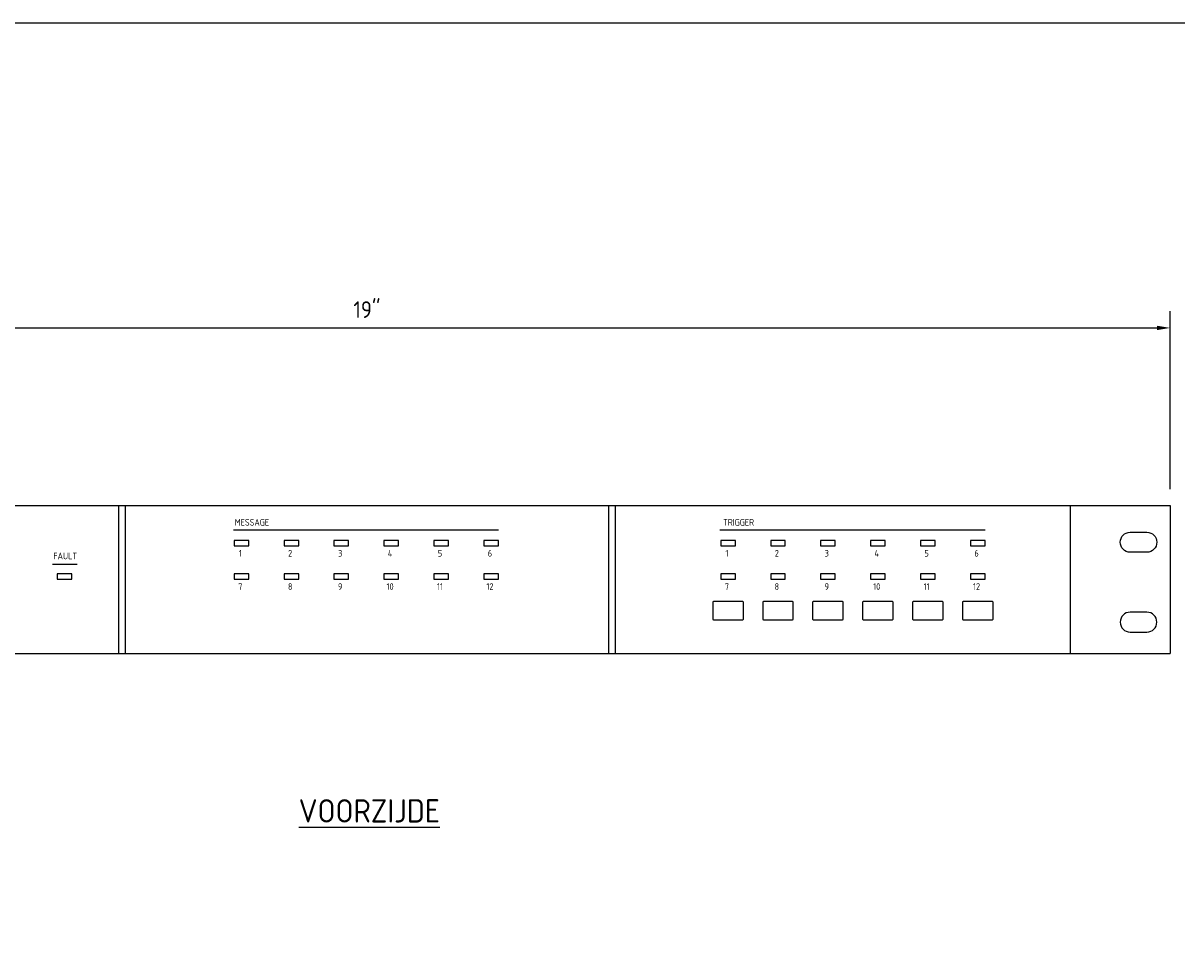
# Model space of a CAD drawing. Extents: x 20 to 820, y 20 to 580.
# Tile 3 of 4: x 297 to 644, y 300 to 580. Entities that reach past the tile are written whole.
import ezdxf
from ezdxf.enums import TextEntityAlignment as Align

# ---------------------------------------------------------------- set-up
doc = ezdxf.new("R2010")
doc.units = 0
doc.header["$LTSCALE"] = 15
doc.header["$MEASUREMENT"] = 0
doc.layers.get('0').update_dxf_attribs({"linetype": 'CONTINUOUS'})
doc.layers.get('Defpoints').update_dxf_attribs({"linetype": 'CONTINUOUS'})
for name, color, linetype in [('0-25', 7, 'CONTINUOUS'), ('0-35', 2, 'CONTINUOUS'), ('0-50', 3, 'CONTINUOUS'), ('B-25', 7, 'CONTINUOUS'), ('B-35', 2, 'CONTINUOUS'), ('S-25', 7, 'CONTINUOUS')]:
    doc.layers.add(name, color=color, linetype=linetype)
doc.styles.add('ISO', font='iso.shx')
doc.styles.add('Maatvoering', font='iso.shx')
doc.styles.get("Standard").update_dxf_attribs({"font": 'iso.shx'})
doc.dimstyles.get("Standard").update_dxf_attribs({"dimtxt": 0.18, "dimasz": 0.18, "dimexe": 0.18, "dimexo": 0.0625, "dimgap": 0.09, "dimtad": 0, "dimtih": 1, "dimtoh": 1, "dimdec": 4, "dimzin": 0, "dimdsep": 46, "dimtxsty": 'Standard', "dimcen": 0.09, "dimadec": 0, "dimazin": 0, "dimtfac": 1, "dimtdec": 4, "dimtofl": 0, "dimtmove": 0, "dimatfit": 3, "dimfxl": 0, "dimtolj": 1, "dimtzin": 0, "dimarcsym": 0})

# ---------------------------------------------------------------- blocks, each defined once
blk = doc.blocks.new('KADER-A3')
at = {"layer": '0-50'}
blk.add_lwpolyline([(10, 10), (410, 10), (410, 290), (10, 290)], close=True, dxfattribs=at)
at = {"layer": '0-25', "style": 'ISO'}
for tag, p in [('N', (220, 22.5)), ('B', (92.5, 17.5)), ('P', (220, 17.5)), ('C', (92.5, 12.5)), ('U', (220, 12.5)), ('REV', (295, 12.5))]:
    blk.add_attdef(tag, text='', height=2.5, dxfattribs=at).set_placement(p, align=Align.MIDDLE_LEFT)
for tag, p in [('W', (180, 12.5)), ('Z', (310, 12.5)), ('Y', (327.5, 12.5))]:
    blk.add_attdef(tag, text='', height=2.5, dxfattribs=at).set_placement(p, align=Align.MIDDLE)
at = {"layer": '0-35', "style": 'ISO'}
for tag, p in [('X', (178.5, 17.5)), ('FORM', (402.5, 15))]:
    blk.add_attdef(tag, text='', height=3.5, dxfattribs=at).set_placement(p, align=Align.MIDDLE_LEFT)
blk.add_attdef('RNR', text='', height=3.5, dxfattribs=at).set_placement((305, 17.5), align=Align.MIDDLE)
at = {"layer": '0-50', "style": 'ISO'}
for tag, p in [('M', (342.5, 15)), ('O', (365, 15))]:
    blk.add_attdef(tag, text='', height=5, dxfattribs=at).set_placement(p, align=Align.MIDDLE)
blk.add_attdef('Q', text='', height=5, dxfattribs=at).set_placement((382.5, 15), align=Align.MIDDLE_LEFT)
blk = doc.blocks.new('*D4')
at = {"layer": 'B-25', "lineweight": -2}
for p, q in [((159, 440), (159, 493.4)), ((641.6, 440), (641.6, 493.4)), ((163, 488.4), (637.6, 488.4))]:
    blk.add_line(p, q, dxfattribs=at)
at = {"layer": 'B-25'}
for points in [[(163, 489.06), (163, 487.73), (159, 488.4)], [(637.6, 489.06), (637.6, 487.73), (641.6, 488.4)]]:
    blk.add_solid(points, dxfattribs=at)
at = {"layer": 'Defpoints', "color": 0}
for p in [(641.6, 488.4), (159, 435), (641.6, 435)]:
    blk.add_point(p, dxfattribs=at)
at = {"layer": 'B-25', "insert": (400.3, 493.9), "char_height": 5, "attachment_point": 5, "style": 'ISO'}
blk.add_mtext('\\A1;19"', dxfattribs=at)
blk = doc.blocks.new('*D5')
at = {"layer": 'B-25', "lineweight": -2}
for p, q in [((646.6, 435), (688.15, 435)), ((683.15, 431), (683.15, 394.55)), ((646.6, 390.55), (688.15, 390.55))]:
    blk.add_line(p, q, dxfattribs=at)
at = {"layer": 'B-25'}
for points in [[(682.48, 431), (683.82, 431), (683.15, 435)], [(682.48, 394.55), (683.82, 394.55), (683.15, 390.55)]]:
    blk.add_solid(points, dxfattribs=at)
at = {"layer": 'Defpoints', "color": 0}
for p in [(641.6, 435), (641.6, 390.55), (683.15, 390.55)]:
    blk.add_point(p, dxfattribs=at)
at = {"layer": 'B-25', "insert": (677.65, 412.78), "char_height": 5, "attachment_point": 5, "rotation": 90, "style": 'ISO'}
blk.add_mtext('\\A1;1 HE', dxfattribs=at)

msp = doc.modelspace()

# ---------------------------------------------------------------- linework, layer by layer
for p, q in [((325.7006, 435), (325.7006, 390.55)), ((327.7006, 435), (327.7006, 390.55)), ((472.8994, 435), (472.8994, 390.55)), ((474.8994, 435), (474.8994, 390.55)), ((360.1702, 427.7404), (439.8628, 427.7404)), ((506.3597, 427.7404), (586.0523, 427.7404)), ((305.8558, 417.4291), (313.2057, 417.4291))]:
    msp.add_line(p, q)
at = {"layer": 'B-25', "ltscale": 10}
msp.add_line((611.6, 435), (611.6, 390.55), dxfattribs=at)
for points in [[(634.6, 427, -1), (634.6, 421), (629.6, 421, -1), (629.6, 427)], [(504.3925, 400.7024), (513.1849, 400.7024, 0.41421356), (513.3849, 400.9024), (513.3849, 405.9764, 0.41421356), (513.1849, 406.1764), (504.3925, 406.1764, 0.41421356), (504.1925, 405.9764), (504.1925, 400.9024, 0.41421356)], [(519.3925, 400.7024), (528.1849, 400.7024, 0.41421356), (528.3849, 400.9024), (528.3849, 405.9764, 0.41421356), (528.1849, 406.1764), (519.3925, 406.1764, 0.41421356), (519.1925, 405.9764), (519.1925, 400.9024, 0.41421356)], [(534.3925, 400.7024), (543.1849, 400.7024, 0.41421356), (543.3849, 400.9024), (543.3849, 405.9764, 0.41421356), (543.1849, 406.1764), (534.3925, 406.1764, 0.41421356), (534.1925, 405.9764), (534.1925, 400.9024, 0.41421356)], [(549.3925, 400.7024), (558.1849, 400.7024, 0.41421356), (558.3849, 400.9024), (558.3849, 405.9764, 0.41421356), (558.1849, 406.1764), (549.3925, 406.1764, 0.41421356), (549.1925, 405.9764), (549.1925, 400.9024, 0.41421356)], [(564.3925, 400.7024), (573.1849, 400.7024, 0.41421356), (573.3849, 400.9024), (573.3849, 405.9764, 0.41421356), (573.1849, 406.1764), (564.3925, 406.1764, 0.41421356), (564.1925, 405.9764), (564.1925, 400.9024, 0.41421356)], [(579.3925, 400.7024), (588.1849, 400.7024, 0.41421356), (588.3849, 400.9024), (588.3849, 405.9764, 0.41421356), (588.1849, 406.1764), (579.3925, 406.1764, 0.41421356), (579.1925, 405.9764), (579.1925, 400.9024, 0.41421356)], [(634.6, 397, 1), (634.6, 403), (629.6, 403, 1), (629.6, 397)]]:
    msp.add_lwpolyline(points, format="xyb", close=True, dxfattribs=at)
for points in [[(360.3986, 422.8883), (364.7997, 422.8883), (364.7997, 424.5558), (360.3986, 424.5558)], [(375.3986, 422.8883), (379.7997, 422.8883), (379.7997, 424.5558), (375.3986, 424.5558)], [(390.3986, 422.8883), (394.7997, 422.8883), (394.7997, 424.5558), (390.3986, 424.5558)], [(405.3986, 422.8883), (409.7997, 422.8883), (409.7997, 424.5558), (405.3986, 424.5558)], [(420.3986, 422.8883), (424.7997, 422.8883), (424.7997, 424.5558), (420.3986, 424.5558)], [(435.3986, 422.8883), (439.7997, 422.8883), (439.7997, 424.5558), (435.3986, 424.5558)], [(506.5881, 422.8883), (510.9892, 422.8883), (510.9892, 424.5558), (506.5881, 424.5558)], [(521.5881, 422.8883), (525.9892, 422.8883), (525.9892, 424.5558), (521.5881, 424.5558)], [(536.5881, 422.8883), (540.9892, 422.8883), (540.9892, 424.5558), (536.5881, 424.5558)], [(551.5881, 422.8883), (555.9892, 422.8883), (555.9892, 424.5558), (551.5881, 424.5558)], [(566.5881, 422.8883), (570.9892, 422.8883), (570.9892, 424.5558), (566.5881, 424.5558)], [(581.5881, 422.8883), (585.9892, 422.8883), (585.9892, 424.5558), (581.5881, 424.5558)], [(307.2232, 412.8883), (311.6243, 412.8883), (311.6243, 414.5558), (307.2232, 414.5558)], [(360.3986, 412.8883), (364.7997, 412.8883), (364.7997, 414.5558), (360.3986, 414.5558)], [(375.3986, 412.8883), (379.7997, 412.8883), (379.7997, 414.5558), (375.3986, 414.5558)], [(390.3986, 412.8883), (394.7997, 412.8883), (394.7997, 414.5558), (390.3986, 414.5558)], [(405.3986, 412.8883), (409.7997, 412.8883), (409.7997, 414.5558), (405.3986, 414.5558)], [(420.3986, 412.8883), (424.7997, 412.8883), (424.7997, 414.5558), (420.3986, 414.5558)], [(435.3986, 412.8883), (439.7997, 412.8883), (439.7997, 414.5558), (435.3986, 414.5558)], [(506.5881, 412.8883), (510.9892, 412.8883), (510.9892, 414.5558), (506.5881, 414.5558)], [(521.5881, 412.8883), (525.9892, 412.8883), (525.9892, 414.5558), (521.5881, 414.5558)], [(536.5881, 412.8883), (540.9892, 412.8883), (540.9892, 414.5558), (536.5881, 414.5558)], [(551.5881, 412.8883), (555.9892, 412.8883), (555.9892, 414.5558), (551.5881, 414.5558)], [(566.5881, 412.8883), (570.9892, 412.8883), (570.9892, 414.5558), (566.5881, 414.5558)], [(581.5881, 412.8883), (585.9892, 412.8883), (585.9892, 414.5558), (581.5881, 414.5558)]]:
    msp.add_lwpolyline(points, close=True, dxfattribs=at)
at = {"layer": 'S-25', "ltscale": 10}
for p, q in [((159, 435), (641.6, 435)), ((641.6, 435), (641.6, 390.55)), ((159, 390.55), (641.6, 390.55))]:
    msp.add_line(p, q, dxfattribs=at)

# ---------------------------------------------------------------- block references
at = {"xscale": 2, "yscale": 2, "zscale": 2}
msp.add_blockref('KADER-A3', (0, 0), dxfattribs=at)

# ---------------------------------------------------------------- texts
at = {"layer": 'B-25', "ltscale": 10, "style": 'Maatvoering'}
for s, p in [('MESSAGE', (365.7624, 428.988)), ('TRIGGER', (511.9519, 428.988)), ('FAULT', (309.6607, 418.888)), ('1', (362.2517, 419.6885)), ('2', (377.2517, 419.6885)), ('3', (392.2517, 419.6885)), ('4', (407.2517, 419.6885)), ('5', (422.2517, 419.6885)), ('6', (437.2517, 419.6885)), ('1', (508.4412, 419.6885)), ('2', (523.4412, 419.6885)), ('3', (538.4412, 419.6885)), ('4', (553.4412, 419.6885)), ('5', (568.4412, 419.6885)), ('6', (583.4412, 419.6885)), ('7', (362.2517, 409.6885)), ('8', (377.2517, 409.6885)), ('9', (392.2517, 409.6885)), ('10', (407.2517, 409.6885)), ('11', (422.2517, 409.6885)), ('12', (437.2517, 409.6885)), ('7', (508.4412, 409.6885)), ('8', (523.4412, 409.6885)), ('9', (538.4412, 409.6885)), ('10', (553.4412, 409.6885)), ('11', (568.4412, 409.6885)), ('12', (583.4412, 409.6885))]:
    msp.add_text(s, height=2, dxfattribs=at).set_placement(p, align=Align.CENTER)
at = {"layer": 'B-35', "ltscale": 10, "style": 'Maatvoering'}
msp.add_text('%%UVOORZIJDE', height=7, dxfattribs=at).set_placement((401, 339.7871), align=Align.CENTER)

# ---------------------------------------------------------------- dimensions: what is measured, and where the dimension line sits
at = {"layer": 'B-25', "ltscale": 10}
dim = msp.add_linear_dim(base=(641.6, 488.3974), p1=(159, 435), p2=(641.6, 435), text='19"', dimstyle='Standard', override={"dimscale": 2, "dimtxt": 2.5, "dimasz": 2, "dimexe": 2.5, "dimexo": 2.5, "dimgap": 1.5, "dimtad": 1, "dimtih": 0, "dimtoh": 0, "dimdec": 3, "dimtxsty": 'ISO', "dimcen": -2.5, "dimclrd": 256, "dimclre": 256, "dimclrt": 256, "dimtfac": 0.75, "dimtdec": 3, "dimtix": 1, "dimtofl": 1, "dimtmove": 2, "dimtvp": 1.5}, dxfattribs=at)
dim.commit()
dim.dimension.update_dxf_attribs({"geometry": '*D4', "text_midpoint": (400.3, 493.8974)})
dim = msp.add_linear_dim(base=(683.1485, 390.55), p1=(641.6, 435), p2=(641.6, 390.55), angle=90, text='1 HE', dimstyle='Standard', override={"dimscale": 2, "dimtxt": 2.5, "dimasz": 2, "dimexe": 2.5, "dimexo": 2.5, "dimgap": 1.5, "dimtad": 1, "dimtih": 0, "dimtoh": 0, "dimdec": 3, "dimtxsty": 'ISO', "dimcen": -2.5, "dimclrd": 256, "dimclre": 256, "dimclrt": 256, "dimtfac": 0.75, "dimtdec": 3, "dimtix": 1, "dimtofl": 1, "dimtmove": 2, "dimtvp": 1.5}, dxfattribs=at)
dim.commit()
dim.dimension.update_dxf_attribs({"geometry": '*D5', "text_midpoint": (677.6485, 412.775)})

doc.saveas('drawing.dxf')
